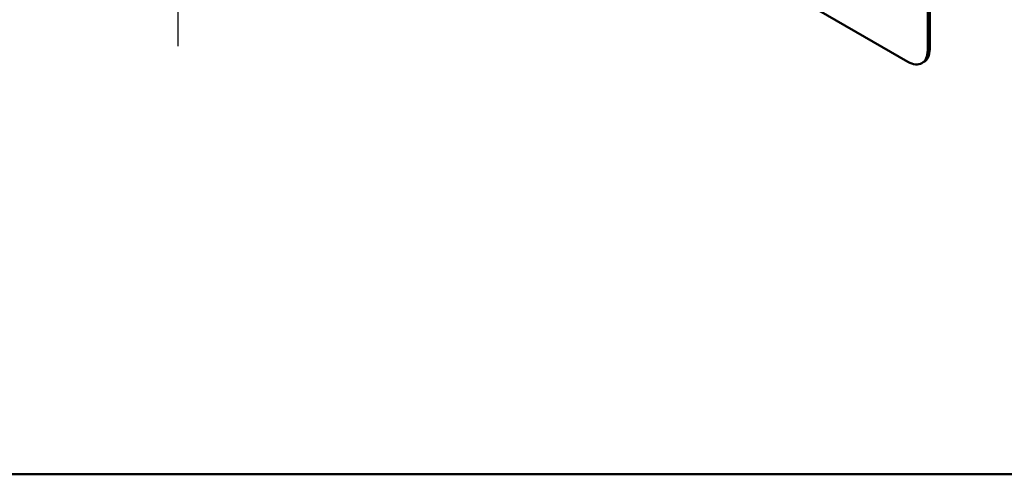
# Model space of a CAD drawing. Header units: millimetres. Extents: x 20 to 833, y 20 to 574.
# Tile 2 of 6: x 295 to 435, y 20 to 85. Entities that reach past the tile are written whole.
import ezdxf

# ---------------------------------------------------------------- set-up
doc = ezdxf.new("R2010")
doc.units = ezdxf.units.MM
doc.header["$LTSCALE"] = 2
for name, color, linetype, lineweight in [('Bemaßungen(DIN)', 7, 'Continuous', 25), ('Sichtbare Kanten(DIN)', 7, 'Continuous', 50), ('Sichtbare tangentiale Kanten(DIN)', 7, 'Continuous', 50), ('Skizziergeometrie(DIN)', 7, 'Continuous', 50)]:
    doc.layers.add(name, color=color, linetype=linetype, lineweight=lineweight)
doc.styles.add('STANDARD-DIN~0', font='arial.ttf')
doc.dimstyles.new('CAD-LAN', dxfattribs={"dimscale": 2, "dimtxt": 3.5, "dimasz": 2.5, "dimexe": 3.175, "dimexo": 0, "dimgap": 0.8, "dimtad": 1, "dimrnd": 1e-08, "dimtxsty": 'STANDARD-DIN~0', "dimcen": 0.09, "dimdle": 10, "dimclrd": 250, "dimclre": 250, "dimclrt": 250, "dimadec": 0, "dimazin": 2, "dimtfac": 1, "dimtmove": 0, "dimatfit": 3, "dimfxl": 1, "dimtolj": 1, "dimtzin": 0, "dimlwd": 25, "dimlwe": 25, "dimarcsym": 0})

# ---------------------------------------------------------------- blocks, each defined once
blk = doc.blocks.new('Ränder Standardrahmen')
at = {"layer": 'Skizziergeometrie(DIN)', "flags": 128}
blk.add_lwpolyline([(10, 10), (10, 287), (410, 287), (410, 10), (10, 10)], dxfattribs=at)
blk = doc.blocks.new('*D26')
at = {"layer": 'Bemaßungen(DIN)', "color": 250, "linetype": 'Continuous', "lineweight": 25, "true_color": 0x3f3f3f, "transparency": 16777216}
for p, q in [((317.13, 100.21), (317.13, 105.21)), ((292.39, 95.21), (323.48, 95.21)), ((317.13, 91.21), (317.13, 95.21)), ((228.39, 91.21), (323.48, 91.21)), ((317.13, 86.21), (317.13, 81.21))]:
    blk.add_line(p, q, dxfattribs=at)
at = {"layer": 'Bemaßungen(DIN)', "color": 250, "linetype": 'Continuous', "true_color": 0x3f3f3f, "transparency": 16777216}
for points in [[(316.3, 100.21), (317.96, 100.21), (317.13, 95.21)], [(316.3, 86.21), (317.96, 86.21), (317.13, 91.21)]]:
    blk.add_solid(points, dxfattribs=at)
at = {"layer": 'Defpoints', "color": 0, "linetype": 'Continuous', "transparency": 16777216}
for p in [(292.39, 95.21), (317.13, 95.21), (228.39, 91.21)]:
    blk.add_point(p, dxfattribs=at)
at = {"layer": 'Bemaßungen(DIN)', "color": 250, "linetype": 'Continuous', "lineweight": 25, "true_color": 0x3f3f3f, "transparency": 16777216, "insert": (308.53, 90.78), "char_height": 7, "attachment_point": 1, "rotation": 90, "style": 'STANDARD-DIN~0'}
blk.add_mtext('\\A1;4', dxfattribs=at)

msp = doc.modelspace()

# ---------------------------------------------------------------- linework, layer by layer
at = {"layer": 'Sichtbare Kanten(DIN)'}
for p, q in [((424.177, 80.6061), (424.177, 162.2557)), ((424.4598, 80.7694), (424.4598, 162.419)), ((367.6084, 110), (421.3485, 78.9731)), ((423.3485, 78.775), (423.6314, 78.9383))]:
    msp.add_line(p, q, dxfattribs=at)
for centre, start_param, end_param in [((421.3485, 82.2391), 5.49778714, 7.06858347), ((421.6314, 82.4024), 0, 0.78539816)]:
    msp.add_ellipse(centre, major_axis=(2, -3.4641), ratio=0.57735027, start_param=start_param, end_param=end_param, dxfattribs=at)
at = {"layer": 'Sichtbare tangentiale Kanten(DIN)'}
msp.add_line((424.4598, 80.7694), (424.177, 80.6061), dxfattribs=at)

# ---------------------------------------------------------------- block references
at = {"xscale": 2, "yscale": 2, "zscale": 2}
msp.add_blockref('Ränder Standardrahmen', (0, 0), dxfattribs=at)

# ---------------------------------------------------------------- dimensions: what is measured, and where the dimension line sits
at = {"layer": 'Bemaßungen(DIN)', "color": 250, "linetype": 'Continuous', "lineweight": 25, "true_color": 0x3f3f3f}
dim = msp.add_linear_dim(base=(317.1304, 95.2052), p1=(228.3863, 91.2052), p2=(292.3863, 95.2052), angle=270, dimstyle='CAD-LAN', override={"dimgap": 0.8, "dimdec": 2, "dimtol": 0, "dimlim": 0, "dimtp": 0, "dimtm": 0, "dimtdec": 2, "dimtofl": 1, "dimatfit": 1}, dxfattribs=at)
dim.commit()
dim.dimension.update_dxf_attribs({"geometry": '*D26', "text_midpoint": (317.1304, 93.2052), "dimtype": 160})

doc.saveas('drawing.dxf')
